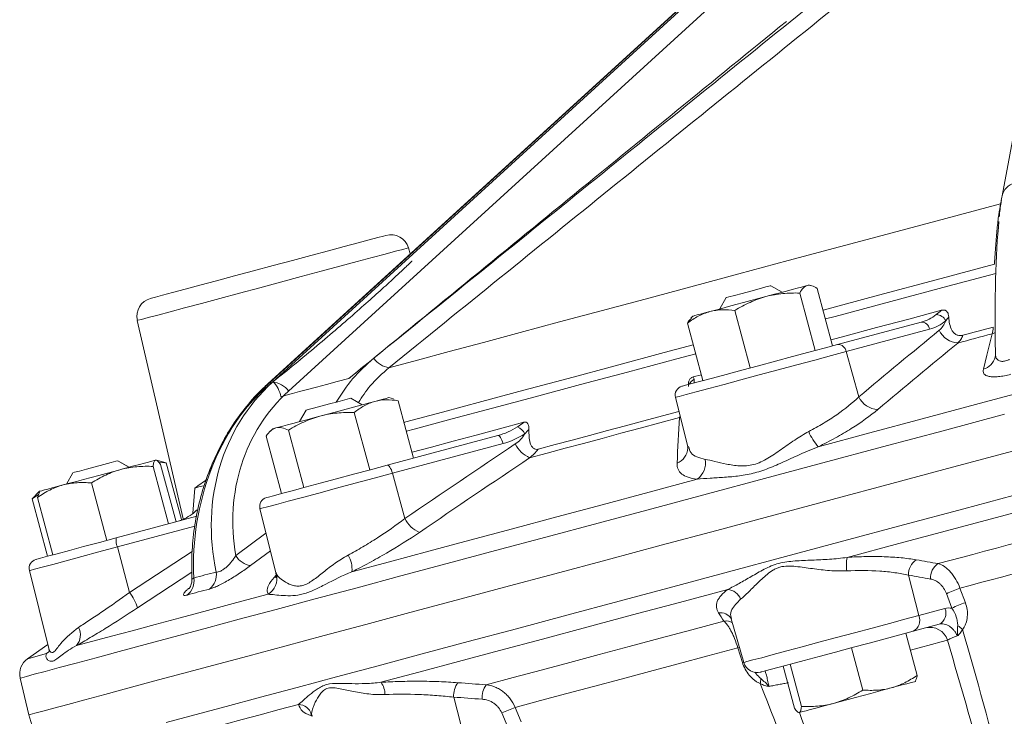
# Model space of a CAD drawing. Header units: millimetres. Extents: x -11 to 389, y -281 to 612.
# Tile 3 of 18: x 89 to 195, y 5 to 80. Entities that reach past the tile are written whole.
import ezdxf

# ---------------------------------------------------------------- set-up
doc = ezdxf.new("R2010")
doc.units = ezdxf.units.MM

msp = doc.modelspace()

# ---------------------------------------------------------------- linework, layer by layer
at = {"color": 7, "linetype": 'Continuous', "lineweight": 15}
for p, q in [((202.15, 100.55), (194.84, 61.17)), ((174.23, 94.39), (115.55, 40.87)), ((174.4, 94.49), (115.69, 40.95)), ((116.06, 41.05), (174.77, 94.59)), ((175.6, 92.81), (117.78, 40.09)), ((130.92, 54.89), (130.72, 55.54)), ((171.09, 50.76), (169.87, 51.46)), ((174.28, 51.46), (173.99, 51.53)), ((174.87, 51.17), (176.53, 44.97)), ((165.04, 50.17), (164.33, 48.95)), ((165.05, 50.17), (165.04, 50.17)), ((172.98, 50.66), (174.65, 44.46)), ((161.43, 48.17), (161.21, 47.95)), ((165.98, 48.79), (167.64, 42.59)), ((101.45, 47.7), (106.39, 26.3)), ((160.86, 47.41), (162.52, 41.21)), ((177.06, 45.11), (186.07, 47.52)), ((187, 46.76), (177.98, 44.34)), ((177.98, 44.34), (179.36, 39.46)), ((194.07, 43.75), (194.08, 43.79)), ((194.12, 44.3), (194.13, 44.09)), ((161.47, 41.62), (162.35, 41.85)), ((116.06, 41.05), (115.69, 40.95)), ((129.12, 39.25), (128.62, 39.38)), ((159.55, 39.4), (160.88, 34.09)), ((125.72, 38.6), (124.5, 39.31)), ((129.62, 39.04), (129.09, 39.14)), ((129.62, 39.04), (131.28, 32.84)), ((119.67, 38.01), (118.96, 36.79)), ((124.88, 37.77), (126.54, 31.57)), ((115.37, 35.23), (117.03, 29.03)), ((116.07, 36.01), (115.7, 35.65)), ((117.76, 35.87), (119.42, 29.67)), ((128.44, 32.08), (140.38, 35.28)), ((140.94, 34.41), (129, 31.21)), ((100.56, 31.86), (99.33, 32.57)), ((100.55, 31.86), (99.33, 32.56)), ((103.15, 31.95), (104.81, 25.75)), ((103.45, 32.63), (103.41, 32.62)), ((103.52, 32.61), (103.45, 32.63)), ((104.57, 32.34), (103.67, 32.58)), ((103.74, 32.37), (104.57, 32.33)), ((103.97, 32.17), (105.63, 25.97)), ((104.57, 32.33), (104.42, 32.34)), ((104.57, 32.33), (106.21, 26.23)), ((94.5, 31.27), (93.79, 30.04)), ((129, 31.21), (130.34, 26.32)), ((96.5, 30.17), (98.17, 23.97)), ((90.9, 29.27), (90.08, 28.45)), ((90.08, 28.45), (90.78, 28.91)), ((90.87, 29.18), (90.67, 28.61)), ((90.89, 29.27), (90.84, 29.21)), ((107.46, 26.89), (107.66, 29.62)), ((90.08, 28.45), (91.75, 22.25)), ((90.67, 28.61), (92.34, 22.41)), ((114.69, 27.38), (116.4, 20.51)), ((99.16, 24.24), (107.86, 26.57)), ((99.3, 23.26), (100.6, 18.35)), ((89.79, 20.71), (91.89, 12.3)), ((184.73, 20.22), (185.84, 15.86)), ((189.41, 16.65), (188.82, 18.22)), ((190.27, 18.8), (190.86, 17.24)), ((185.84, 15.86), (188.65, 16.61)), ((165.58, 15.52), (165.58, 15.51)), ((165.58, 15.51), (166.93, 10.79)), ((188.02, 14.92), (185.21, 14.16)), ((184.43, 13.95), (185.65, 9.4)), ((91.78, 12.73), (89.6, 11.2)), ((91.66, 11.75), (91.89, 11.95)), ((166.79, 10.79), (166.3, 12.38)), ((178.56, 12.38), (179.78, 7.82)), ((171.19, 10.41), (172.41, 5.85)), ((171.94, 10.61), (173.16, 6.05)), ((88.8, 9.11), (89.72, 5.14)), ((185.46, 8.74), (185.51, 8.8)), ((135.61, 7.05), (136.74, 2.7)), ((141.47, 3.8), (140.8, 5.35)), ((142.24, 5.93), (142.9, 4.39)), ((172.86, 5.39), (172.9, 5.38)), ((172.93, 5.39), (172.9, 5.38)), ((89.72, 5.14), (91.08, 0.69))]:
    msp.add_line(p, q, dxfattribs=at)
at = {"color": 8, "linetype": 'Continuous', "lineweight": 15}
for p, q in [((194.67, 60.3), (194.75, 60.68)), ((124.3, 41.45), (124.42, 41.51)), ((160, 37.22), (160.05, 37.41)), ((160.09, 37.26), (160, 37.22)), ((107.65, 25.49), (99.3, 23.26)), ((112.09, 22.32), (115.34, 24.75)), ((100.6, 18.35), (107.37, 22.78)), ((115.82, 22.85), (113.68, 21.26)), ((107.33, 20.53), (101.47, 16.68)), ((116.44, 20.52), (116.48, 20.31)), ((166.47, 12.41), (166.3, 12.38)), ((166.93, 10.82), (166.79, 10.79)), ((120.25, 5.2), (120.37, 5.01))]:
    msp.add_line(p, q, dxfattribs=at)
at = {"color": 7, "linetype": 'Continuous', "lineweight": 15, "flags": 128}
for points in [[(128.62, 42.6), (131.72, 43.43), (135.12, 44.35), (138.82, 45.34), (142.79, 46.4), (147.04, 47.54), (151.53, 48.74), (156.27, 50.01), (161.22, 51.34), (166.39, 52.72), (171.74, 54.16), (177.26, 55.64), (182.94, 57.16), (188.74, 58.71), (194.67, 60.3)], [(102.88, 50.08), (102.98, 50.11), (103.41, 50.22), (104.17, 50.43), (105.25, 50.71), (106.6, 51.08), (108.2, 51.51), (110.01, 51.99), (111.96, 52.51), (114.01, 53.06), (116.11, 53.62), (118.19, 54.18), (120.2, 54.72), (122.09, 55.23), (123.79, 55.68), (125.28, 56.08), (126.5, 56.41), (127.42, 56.66), (128.02, 56.82), (128.28, 56.89), (128.29, 56.89)], [(194.01, 53.79), (187.69, 52.1), (181.49, 50.43), (175.49, 48.83)], [(175.75, 47.87), (176.8, 48.15), (182.81, 49.76), (188.96, 51.41), (194.14, 52.79)], [(169.87, 51.46), (169.77, 51.44), (169.33, 51.32), (168.6, 51.13), (167.7, 50.88), (166.77, 50.63), (165.93, 50.41), (165.33, 50.25), (165.05, 50.17)], [(173.78, 51.48), (173.51, 51.41), (173.15, 51.31), (172.69, 51.19), (172.15, 51.04), (171.53, 50.87), (170.85, 50.69), (170.11, 50.49), (169.33, 50.29)], [(173.99, 51.53), (173.99, 51.53), (173.94, 51.52), (173.78, 51.48)], [(169.33, 50.29), (168.53, 50.07), (167.71, 49.85), (166.89, 49.63), (166.08, 49.42), (165.3, 49.21), (164.57, 49.01), (163.89, 48.83), (163.27, 48.66)], [(163.27, 48.66), (162.73, 48.52), (162.27, 48.39), (161.91, 48.3), (161.65, 48.23), (161.49, 48.18), (161.43, 48.17)], [(176.36, 45.61), (177.85, 46.01), (181.28, 46.93), (184.75, 47.86), (188.27, 48.8)], [(190.6, 46.11), (191.01, 46.21), (191.42, 46.32), (191.82, 46.43), (192.23, 46.54), (192.64, 46.65), (193.05, 46.76), (193.46, 46.87), (193.87, 46.98)], [(174.97, 34.07), (180.54, 35.57), (186.21, 37.08), (191.95, 38.62), (197.76, 40.18), (203.63, 41.75), (209.54, 43.34), (215.49, 44.93), (221.46, 46.53)], [(190.06, 45.27), (190.51, 45.4), (190.97, 45.52), (191.43, 45.64), (191.89, 45.77), (192.35, 45.89), (192.81, 46.01), (193.27, 46.14), (193.74, 46.26)], [(192.8, 42.46), (193.17, 43.97), (193.74, 46.26)], [(161.48, 45.07), (158.32, 44.23), (153.03, 42.81), (147.97, 41.45), (143.17, 40.17), (138.64, 38.95), (134.39, 37.81), (130.44, 36.75), (130.24, 36.7)], [(160.26, 40.61), (160.3, 40.62), (160.64, 40.71), (161.31, 40.89), (162.29, 41.15), (163.55, 41.49), (165.04, 41.89), (166.72, 42.34), (168.51, 42.82), (170.36, 43.31), (172.2, 43.81), (173.97, 44.28), (175.61, 44.72), (177.06, 45.11)], [(130.5, 35.74), (131.36, 35.97), (135.45, 37.07), (139.8, 38.24), (144.42, 39.47), (149.29, 40.78), (154.39, 42.14), (159.71, 43.57), (161.74, 44.11)], [(116.96, 39.48), (117.53, 39.63), (118.19, 39.81), (118.96, 40.02), (119.83, 40.25), (120.8, 40.51), (121.87, 40.79), (123.04, 41.11), (124.3, 41.45)], [(128.62, 39.38), (128.61, 39.38), (128.51, 39.35), (128.31, 39.29), (128, 39.21), (127.59, 39.1), (127.1, 38.97)], [(124.5, 39.31), (124.36, 39.27), (123.87, 39.14), (123.11, 38.94), (122.2, 38.69), (121.27, 38.44), (120.46, 38.23), (119.9, 38.08), (119.67, 38.02), (119.67, 38.01)], [(127.1, 38.97), (126.52, 38.82), (125.88, 38.64), (125.17, 38.45), (124.41, 38.25), (123.62, 38.04), (122.81, 37.82), (121.99, 37.6), (121.17, 37.38)], [(121.17, 37.38), (120.38, 37.17), (119.62, 36.96), (118.9, 36.77), (118.24, 36.6), (117.66, 36.44), (117.15, 36.3), (116.74, 36.19), (116.42, 36.11)], [(143.81, 32.88), (145.71, 33.39), (147.65, 33.91), (149.62, 34.44), (151.63, 34.98), (153.67, 35.53), (155.75, 36.08), (157.86, 36.65), (160, 37.22)], [(144.73, 33.81), (146.55, 34.3), (148.4, 34.8), (150.29, 35.3), (152.2, 35.82), (154.15, 36.34), (156.14, 36.87), (158.15, 37.41), (159.93, 37.89)], [(131.11, 33.48), (133.2, 34.04), (135.57, 34.68), (138.03, 35.34), (140.57, 36.02), (143.2, 36.72)], [(116.42, 36.11), (116.2, 36.05), (116.08, 36.02), (116.07, 36.01)], [(140.38, 35.28), (140.44, 35.28), (140.51, 35.24), (140.59, 35.17), (140.67, 35.06), (140.74, 34.93), (140.81, 34.77), (140.88, 34.6), (140.94, 34.41)], [(178.09, 22.13), (183.68, 23.63), (189.37, 25.15), (195.14, 26.7), (200.97, 28.26), (206.87, 29.84), (212.81, 31.43), (218.78, 33.04), (224.79, 34.64)], [(89.72, 5.14), (89.88, 5.19), (90.39, 5.32), (91.24, 5.55), (92.42, 5.87), (93.93, 6.27), (95.77, 6.76), (97.93, 7.34), (100.41, 8.01), (103.21, 8.76), (106.31, 9.59), (109.71, 10.5), (113.4, 11.49), (117.37, 12.55), (121.62, 13.69), (126.12, 14.9), (130.88, 16.17), (135.88, 17.51), (141.1, 18.91), (146.54, 20.37), (152.18, 21.88), (158, 23.44), (164.01, 25.05), (170.17, 26.7), (176.47, 28.39), (182.91, 30.11), (189.46, 31.87), (196.11, 33.65)], [(99.33, 32.56), (99.33, 32.56), (99.14, 32.51), (98.61, 32.37), (97.82, 32.16), (96.89, 31.91), (95.97, 31.66), (95.19, 31.45), (94.67, 31.32), (94.5, 31.27)], [(99.33, 32.57), (99.33, 32.56), (99.33, 32.56)], [(103.41, 32.62), (103.26, 32.58), (103.01, 32.52), (102.66, 32.42), (102.22, 32.3), (101.69, 32.16), (101.08, 32), (100.41, 31.82), (99.68, 31.62)], [(115.4, 28.59), (115.4, 28.59), (115.6, 28.64), (116.15, 28.79), (117.01, 29.02), (118.17, 29.33), (119.58, 29.71), (121.19, 30.14), (122.94, 30.61), (124.78, 31.1), (126.63, 31.6), (128.44, 32.08)], [(128.44, 32.08), (128.5, 32.08), (128.57, 32.04), (128.65, 31.97), (128.73, 31.86), (128.8, 31.73), (128.88, 31.57), (128.94, 31.4), (129, 31.21)], [(99.68, 31.62), (98.9, 31.41), (98.1, 31.2), (97.28, 30.98), (96.46, 30.76), (95.65, 30.54), (94.87, 30.33), (94.13, 30.14), (93.44, 29.95)], [(93.44, 29.95), (92.81, 29.78), (92.26, 29.63), (91.79, 29.51), (91.41, 29.41), (91.14, 29.33), (90.96, 29.29), (90.89, 29.27), (90.89, 29.27)], [(107.66, 29.62), (108.1, 29.74), (108.57, 29.87)], [(124.62, 20.58), (128.68, 21.67), (132.94, 22.81), (137.37, 24), (141.97, 25.23), (146.74, 26.51), (151.65, 27.82), (156.71, 29.18), (161.9, 30.57)], [(90.51, 21.92), (90.59, 21.94), (91, 22.05), (91.75, 22.25), (92.79, 22.53), (94.11, 22.88), (95.65, 23.3), (97.35, 23.75), (99.16, 24.24)], [(187.93, 21.46), (189.17, 21.79), (190.43, 22.13), (191.68, 22.46), (192.94, 22.8), (194.21, 23.14), (195.47, 23.48), (196.75, 23.82), (198.02, 24.16)], [(190.27, 18.8), (191.39, 19.1), (192.51, 19.41), (193.64, 19.71), (194.77, 20.01), (195.9, 20.31), (197.03, 20.62), (198.17, 20.92), (199.32, 21.23)], [(94.88, 12.61), (96.64, 13.08), (98.65, 13.62), (100.89, 14.22), (103.37, 14.89), (106.09, 15.61), (109.03, 16.4), (112.19, 17.25), (115.57, 18.16)], [(127.76, 8.65), (131.85, 9.74), (136.12, 10.89), (140.57, 12.08), (145.19, 13.32), (149.98, 14.6), (154.91, 15.92), (160, 17.28), (165.21, 18.68)], [(139.13, 8.38), (142.04, 9.16), (145.05, 9.97), (148.14, 10.8), (151.31, 11.65), (154.57, 12.52), (157.9, 13.41), (161.31, 14.32), (164.78, 15.26)], [(185.21, 14.16), (183.8, 13.79), (182.19, 13.36), (180.46, 12.89), (178.65, 12.41), (176.84, 11.92), (175.08, 11.45), (173.45, 11.01), (171.99, 10.62), (170.75, 10.29), (169.79, 10.03), (169.13, 9.86), (168.8, 9.77), (168.76, 9.76)], [(142.24, 5.93), (144.98, 6.67), (147.81, 7.43), (150.71, 8.21), (153.69, 9), (156.74, 9.82), (159.86, 10.66), (163.05, 11.51), (166.3, 12.38)], [(185.46, 8.74), (185.45, 8.74), (185.38, 8.72), (185.2, 8.67), (184.91, 8.6), (184.53, 8.49), (184.05, 8.37), (183.5, 8.22), (182.86, 8.05)], [(182.86, 8.05), (182.17, 7.86), (181.42, 7.66), (180.64, 7.45), (179.83, 7.24), (179.01, 7.02), (178.19, 6.8), (177.39, 6.58), (176.62, 6.38)], [(104.34, 2.37), (105.85, 2.78), (107.45, 3.2), (109.14, 3.66), (110.92, 4.13), (112.78, 4.63), (114.72, 5.15), (116.75, 5.7), (118.85, 6.26)], [(176.62, 6.38), (175.89, 6.18), (175.22, 6), (174.62, 5.84), (174.09, 5.7), (173.66, 5.58), (173.31, 5.49), (173.07, 5.43), (172.93, 5.39)]]:
    msp.add_lwpolyline(points, dxfattribs=at)
at = {"color": 8, "linetype": 'Continuous', "lineweight": 15, "flags": 128}
for points in [[(130.72, 55.54), (130.59, 55.51), (130.12, 55.38), (129.32, 55.17), (128.21, 54.87), (126.82, 54.5), (125.18, 54.06), (123.32, 53.56), (121.29, 53.02), (119.15, 52.44), (116.92, 51.84), (114.68, 51.24), (112.48, 50.65), (110.36, 50.08), (108.37, 49.55), (106.56, 49.07), (104.98, 48.64), (103.65, 48.29), (102.62, 48.01), (101.9, 47.82), (101.52, 47.72), (101.45, 47.7)], [(193.74, 46.26), (194.03, 46.37), (194.08, 46.4)], [(177.98, 44.34), (176.4, 43.92), (174.6, 43.43), (172.66, 42.91), (170.63, 42.37), (168.6, 41.83), (166.63, 41.3), (164.8, 40.81), (163.16, 40.37), (161.78, 40), (160.7, 39.71), (159.96, 39.51), (159.59, 39.41), (159.55, 39.4)], [(115.69, 40.95), (115.57, 40.89), (115.55, 40.87)], [(88.8, 9.11), (88.97, 9.15), (89.48, 9.29), (90.32, 9.52), (91.5, 9.83), (93.01, 10.24), (94.85, 10.73), (97.01, 11.31), (99.49, 11.97), (102.28, 12.72), (105.38, 13.55), (108.77, 14.46), (112.46, 15.45), (116.43, 16.51), (120.67, 17.65), (125.17, 18.86), (129.92, 20.13), (134.91, 21.47), (140.13, 22.86), (145.57, 24.32), (151.2, 25.83), (157.02, 27.39), (163.02, 29), (169.17, 30.65), (175.47, 32.33), (181.9, 34.06), (188.45, 35.81), (195.09, 37.59)], [(129, 31.21), (127.02, 30.68), (124.98, 30.14), (122.96, 29.6), (121.04, 29.08), (119.27, 28.61), (117.73, 28.19), (116.46, 27.85), (115.51, 27.6), (114.91, 27.44), (114.69, 27.38), (114.69, 27.38)], [(104.55, 4.3), (107.65, 5.13), (111.05, 6.04), (114.74, 7.03), (118.7, 8.09), (122.94, 9.23), (127.44, 10.43), (132.19, 11.71), (137.18, 13.04), (142.4, 14.44), (147.83, 15.9), (153.47, 17.41), (159.29, 18.97), (165.28, 20.57), (171.44, 22.22), (177.74, 23.91), (184.17, 25.63), (190.71, 27.39), (197.35, 29.17)], [(99.3, 23.26), (97.31, 22.72), (95.44, 22.22), (93.75, 21.77), (92.31, 21.38), (91.16, 21.07), (90.34, 20.86), (89.89, 20.73), (89.79, 20.71)], [(166.93, 10.79), (166.97, 10.8), (167.28, 10.89), (167.92, 11.06), (168.87, 11.31), (170.1, 11.64), (171.57, 12.04), (173.24, 12.48), (175.05, 12.97), (176.96, 13.48), (178.9, 14), (180.81, 14.51), (182.65, 15), (184.34, 15.46), (185.84, 15.86)], [(188.92, 13.2), (188.25, 13.02), (187.22, 12.74), (185.86, 12.38), (184.92, 12.12)], [(89.6, 11.2), (89.73, 11.23), (90.12, 11.34), (90.76, 11.51), (91.66, 11.75)]]:
    msp.add_lwpolyline(points, dxfattribs=at)
at = {"color": 8, "linetype": 'Continuous', "lineweight": 15}
for centre, radius, start, end in [((196.53, 60.82), 1.73, 102.7017, 168.2519), ((192.33, 44.19), 1.8, 284.9881, 345.5465), ((161.93, 40.45), 0.958, 112.9659, 157.3978), ((159.02, 34.03), 1.88, 292.0682, 356.6707), ((164.4, 14.75), 1.41, 33.1749, 97.9615), ((164.97, 13.81), 1.46, 59.3373, 97.2856)]:
    msp.add_arc(centre, radius, start, end, dxfattribs=at)
at = {"color": 7, "linetype": 'Continuous', "lineweight": 15}
for centre, radius, start, end in [((128.81, 54.96), 2, 17, 105), ((103.4, 48.15), 2, 105, 193), ((187.65, 47.14), 1.21, 25.7977, 86.6852), ((186.12, 46.64), 0.885, 7.4703, 93.3123), ((190.21, 47.69), 2.42, 205.6568, 266.4005), ((177.11, 44.23), 0.885, 7.4695, 93.313), ((128.9, 44.87), 2.28, 212.8941, 262.9564), ((115.89, 38.72), 2.34, 35.9053, 85.9407), ((113.45, 38.69), 3.6, 12.722, 42.1534), ((160.52, 39.64), 1, 105, 194), ((181.53, 40.51), 2.42, 205.885, 267.2617), ((141.83, 34.74), 1.63, 26.9637, 65.4598), ((179.7, 38.17), 6.26, 203.1733, 220.9085), ((145.19, 35.86), 3.28, 206.8224, 245.1416), ((160.62, 32.35), 2.19, 305.699, 9.7078), ((115.66, 27.62), 1, 105, 194), ((133.22, 27.79), 3.24, 207.0015, 246.0204), ((101.22, 24.02), 2.07, 173.9366, 201.6254), ((121.67, 20.86), 2.96, 354.4905, 30.8743), ((90.76, 20.95), 1, 105, 194), ((114, 23.45), 2.22, 210.6234, 261.6561), ((182.69, 21.24), 4.68, 169.0448, 186.8158), ((186.54, 20.35), 1.81, 122.7086, 184.1092), ((188.91, 19.94), 1.81, 122.8781, 184.1508), ((108.02, 20.26), 1.97, 308.5472, 8.484), ((114.53, 19.87), 2, 301.3208, 12.7977), ((105.61, 19.59), 1.96, 308.6599, 8.9528), ((96.32, 15.08), 5.39, 17.1879, 37.3751), ((165.05, 17.05), 1.64, 20.3023, 84.3142), ((193.53, 8.74), 10.58, 107.9645, 116.4272), ((194.12, 7.18), 10.58, 107.9712, 116.4301), ((187.43, 16.1), 1.33, 296.6824, 22.5276), ((184.61, 15.35), 1.33, 296.6834, 22.527), ((93.56, 13.74), 1.74, 319.5966, 28.846), ((187.04, 12.61), 1.97, 17.2466, 104.3259), ((187.93, 11.45), 3.92, 47.9251, 57.4942), ((90.75, 9.56), 2, 125, 193), ((168.38, 11.21), 1.5, 196, 285), ((125.96, 7.36), 2.22, 359.1073, 35.4731), ((138.03, 7.18), 2.43, 143.9448, 182.994), ((166.49, 8.94), 2.27, 349.1077, 2.9477), ((141.1, 6.96), 2.43, 144.1169, 183.0251), ((118.82, 4.76), 1.5, 17.2045, 88.6914), ((148.67, -11.83), 18.89, 109.9111, 114.6058)]:
    msp.add_arc(centre, radius, start, end, dxfattribs=at)
for centre, major_axis, ratio, start_param, end_param in [((196.81, 40.62), (-0.95, 22.51), 0.114293, 0.655834, 1.401777), ((127.85, 21.69), (1.12, 24.31), 0.835249, 0.696062, 1.682999), ((132.81, 23.02), (17.44, -17.37), 0.896222, 3.098608, 4.085544), ((133.33, 23.61), (16.63, -15.41), 0.89173, 3.06659, 4.006511)]:
    msp.add_ellipse(centre, major_axis=major_axis, ratio=ratio, start_param=start_param, end_param=end_param, dxfattribs=at)
for points, knots in [([(126.98, 43.63), (134.97, 50.09), (142.96, 56.55), (158.94, 69.46), (166.93, 75.92), (174.94, 82.36)], [0, 0, 0, 0, 0.5, 0.5, 1, 1, 1, 1]), ([(176.55, 81.32), (168.56, 74.89), (160.57, 68.43), (144.59, 55.52), (136.6, 49.06), (128.62, 42.6)], [0, 0, 0, 0, 0.5, 0.5, 1, 1, 1, 1]), ([(124.3, 41.45), (132.17, 47.87), (140.03, 54.3), (155.77, 67.15), (163.65, 73.57), (171.53, 79.98)], [0, 0, 0, 0, 0.5, 0.5, 1, 1, 1, 1]), ([(194.84, 61.17), (194.79, 60.94), (194.67, 60.25), (194.57, 59.42), (194.51, 58.88)], [0, 0, 0, 0, 0.344555, 1, 1, 1, 1]), ([(194.01, 53.79), (194.04, 54.5), (194.09, 55.18), (194.18, 56.44), (194.23, 57.03), (194.34, 58.13), (194.4, 58.63), (194.53, 59.55), (194.6, 59.95), (194.67, 60.3)], [0, 0, 0, 0, 0.25, 0.25, 0.5, 0.5, 0.75, 0.75, 1, 1, 1, 1]), ([(172.98, 50.66), (173.09, 50.88), (173.21, 51.06), (173.47, 51.34), (173.62, 51.43), (173.78, 51.48)], [0, 0, 0, 0, 0.5, 0.5, 1, 1, 1, 1]), ([(173.78, 51.48), (173.93, 51.52), (174.11, 51.51), (174.48, 51.4), (174.67, 51.3), (174.87, 51.17)], [0, 0, 0, 0, 0.5, 0.5, 1, 1, 1, 1]), ([(165.98, 48.79), (166.51, 49.11), (167.05, 49.41), (168.16, 49.91), (168.74, 50.13), (169.33, 50.29)], [0, 0, 0, 0, 0.5, 0.5, 1, 1, 1, 1]), ([(169.33, 50.29), (169.63, 50.37), (169.93, 50.43), (170.54, 50.54), (170.84, 50.58), (171.75, 50.67), (172.37, 50.68), (172.98, 50.66)], [0, 0, 0, 0, 0.25, 0.25, 0.5, 0.5, 1, 1, 1, 1]), ([(160.86, 47.41), (161.23, 47.7), (161.62, 47.95), (162.42, 48.38), (162.83, 48.54), (163.27, 48.66)], [0, 0, 0, 0, 0.5, 0.5, 1, 1, 1, 1]), ([(161.27, 47.9), (161.17, 47.84), (161.02, 47.73), (160.9, 47.5), (160.86, 47.41)], [0, 0, 0, 0, 0.605238, 1, 1, 1, 1]), ([(163.27, 48.66), (163.49, 48.72), (163.71, 48.76), (164.15, 48.83), (164.38, 48.85), (165.06, 48.87), (165.52, 48.85), (165.98, 48.79)], [0, 0, 0, 0, 0.25, 0.25, 0.5, 0.5, 1, 1, 1, 1]), ([(186.07, 47.52), (186.37, 47.6), (186.66, 47.71), (187.21, 47.99), (187.47, 48.15), (187.72, 48.34)], [0, 0, 0, 0, 0.5, 0.5, 1, 1, 1, 1]), ([(189.07, 48.08), (189.06, 48.19), (189.05, 48.3), (188.98, 48.5), (188.92, 48.6), (188.78, 48.75), (188.69, 48.8), (188.48, 48.84), (188.37, 48.83), (188.27, 48.8)], [0, 0, 0, 0, 0.25, 0.25, 0.5, 0.5, 0.75, 0.75, 1, 1, 1, 1]), ([(189.07, 48.08), (189.09, 47.83), (189.11, 47.59), (189.21, 47.1), (189.28, 46.86), (189.46, 46.55), (189.53, 46.45), (189.69, 46.28), (189.79, 46.21), (190, 46.11), (190.12, 46.08), (190.36, 46.06), (190.48, 46.07), (190.6, 46.11)], [0, 0, 0, 0, 0.25, 0.25, 0.5, 0.5, 0.625, 0.625, 0.75, 0.75, 0.875, 0.875, 1, 1, 1, 1]), ([(188.03, 46.64), (188.18, 46.77), (188.32, 46.92), (188.56, 47.26), (188.66, 47.45), (188.74, 47.66)], [0, 0, 0, 0, 0.5, 0.5, 1, 1, 1, 1]), ([(190.6, 46.11), (190.53, 45.94), (190.45, 45.79), (190.26, 45.51), (190.16, 45.39), (190.06, 45.27)], [0, 0, 0, 0, 0.5, 0.5, 1, 1, 1, 1]), ([(194.1, 44.08), (194.1, 44.07), (194.13, 43.93), (194.1, 43.85), (194.07, 43.79)], [0, 0, 0, 0, 0.14989, 1, 1, 1, 1]), ([(161.47, 41.62), (161.38, 41.59), (161.29, 41.55), (161.13, 41.41), (161.07, 41.32), (160.98, 41.11), (160.96, 41), (160.95, 40.77), (160.96, 40.66), (160.98, 40.56)], [0, 0, 0, 0, 0.25, 0.25, 0.5, 0.5, 0.75, 0.75, 1, 1, 1, 1]), ([(195.77, 41.9), (195.53, 41.83), (195.31, 41.78), (194.86, 41.69), (194.64, 41.66), (194.24, 41.62), (194.05, 41.61), (193.71, 41.62), (193.56, 41.64), (193.29, 41.69), (193.18, 41.73), (192.99, 41.83), (192.92, 41.89), (192.82, 42.03), (192.79, 42.11), (192.77, 42.27), (192.77, 42.36), (192.8, 42.46)], [0, 0, 0, 0, 0.125, 0.125, 0.25, 0.25, 0.375, 0.375, 0.5, 0.5, 0.625, 0.625, 0.75, 0.75, 0.875, 0.875, 1, 1, 1, 1]), ([(115.55, 40.87), (115.21, 40.56), (114.26, 39.66), (112.83, 37.99), (111.34, 35.84), (110.05, 33.49), (109, 30.99), (108.18, 28.37), (107.62, 25.66), (107.33, 22.94), (107.3, 20.95), (107.35, 19.88), (107.35, 19.69)], [0, 0, 0, 0, 0.06192, 0.175462, 0.28928, 0.403504, 0.518186, 0.633376, 0.749111, 0.865417, 0.976338, 1, 1, 1, 1]), ([(109.13, 30.81), (109.43, 31.75), (109.79, 32.67), (110.65, 34.48), (111.15, 35.37), (112.01, 36.69), (112.32, 37.12), (112.98, 37.98), (113.33, 38.4), (114.42, 39.62), (115.22, 40.38), (116.12, 41.1)], [0, 0, 0, 0, 0.25, 0.25, 0.5, 0.5, 0.625, 0.625, 0.75, 0.75, 1, 1, 1, 1]), ([(161.56, 41.33), (161.58, 41.21), (161.59, 41.12), (161.59, 41), (161.58, 40.96), (161.57, 40.96)], [0, 0, 0, 0, 0.5, 0.5, 1, 1, 1, 1]), ([(173.95, 35.71), (174.49, 35.99), (175.01, 36.29), (175.77, 36.75), (176.02, 36.9), (176.5, 37.21), (176.74, 37.37), (177.88, 38.17), (178.68, 38.81), (179.36, 39.46)], [0, 0, 0, 0, 0.25, 0.25, 0.375, 0.375, 0.5, 0.5, 1, 1, 1, 1]), ([(124.88, 37.77), (125.22, 38.05), (125.58, 38.3), (126.32, 38.7), (126.7, 38.86), (127.1, 38.97)], [0, 0, 0, 0, 0.5, 0.5, 1, 1, 1, 1]), ([(127.1, 38.97), (127.5, 39.08), (127.92, 39.13), (128.76, 39.15), (129.19, 39.11), (129.62, 39.04)], [0, 0, 0, 0, 0.5, 0.5, 1, 1, 1, 1]), ([(117.76, 35.87), (118.3, 36.19), (118.85, 36.49), (119.98, 37), (120.57, 37.22), (121.17, 37.38)], [0, 0, 0, 0, 0.5, 0.5, 1, 1, 1, 1]), ([(121.17, 37.38), (121.47, 37.46), (121.78, 37.53), (122.4, 37.64), (122.7, 37.68), (123.63, 37.77), (124.26, 37.79), (124.88, 37.77)], [0, 0, 0, 0, 0.25, 0.25, 0.5, 0.5, 1, 1, 1, 1]), ([(181.42, 38.1), (180.59, 37.41), (179.64, 36.73), (178.27, 35.87), (177.99, 35.7), (177.42, 35.36), (177.12, 35.2), (176.23, 34.7), (175.61, 34.38), (174.97, 34.07)], [0, 0, 0, 0, 0.5, 0.5, 0.625, 0.625, 0.75, 0.75, 1, 1, 1, 1]), ([(116.42, 36.11), (116.52, 36.13), (116.62, 36.15), (116.84, 36.15), (116.95, 36.14), (117.29, 36.07), (117.52, 35.99), (117.76, 35.87)], [0, 0, 0, 0, 0.25, 0.25, 0.5, 0.5, 1, 1, 1, 1]), ([(140.38, 35.28), (140.75, 35.38), (141.12, 35.51), (141.83, 35.83), (142.18, 36.01), (142.51, 36.23)], [0, 0, 0, 0, 0.5, 0.5, 1, 1, 1, 1]), ([(143.74, 35.94), (143.74, 36.05), (143.74, 36.16), (143.7, 36.37), (143.67, 36.47), (143.57, 36.63), (143.51, 36.69), (143.36, 36.75), (143.28, 36.74), (143.2, 36.72)], [0, 0, 0, 0, 0.25, 0.25, 0.5, 0.5, 0.75, 0.75, 1, 1, 1, 1]), ([(115.37, 35.23), (115.52, 35.45), (115.68, 35.64), (116.03, 35.95), (116.21, 36.05), (116.42, 36.11)], [0, 0, 0, 0, 0.5, 0.5, 1, 1, 1, 1]), ([(142.26, 34.38), (142.47, 34.52), (142.67, 34.68), (143.01, 35.05), (143.16, 35.26), (143.28, 35.48)], [0, 0, 0, 0, 0.5, 0.5, 1, 1, 1, 1]), ([(143.74, 35.94), (143.73, 35.68), (143.74, 35.43), (143.77, 34.93), (143.81, 34.68), (143.91, 34.34), (143.96, 34.24), (144.07, 34.06), (144.14, 33.98), (144.29, 33.86), (144.37, 33.82), (144.55, 33.78), (144.64, 33.79), (144.73, 33.81)], [0, 0, 0, 0, 0.25, 0.25, 0.5, 0.5, 0.625, 0.625, 0.75, 0.75, 0.875, 0.875, 1, 1, 1, 1]), ([(162.78, 32.71), (163.09, 32.66), (163.44, 32.58), (164.21, 32.4), (164.63, 32.3), (165.51, 32.12), (165.98, 32.04), (166.72, 32), (166.98, 32), (167.49, 32.04), (167.75, 32.09), (168.26, 32.22), (168.52, 32.32), (169.03, 32.55), (169.28, 32.68), (170.01, 33.12), (170.49, 33.45), (171.45, 34.13), (171.94, 34.47), (172.92, 35.12), (173.42, 35.43), (173.95, 35.71)], [0, 0, 0, 0, 0.125, 0.125, 0.25, 0.25, 0.375, 0.375, 0.4375, 0.4375, 0.5, 0.5, 0.5625, 0.5625, 0.625, 0.625, 0.75, 0.75, 0.875, 0.875, 1, 1, 1, 1]), ([(160.87, 34.08), (160.88, 34), (160.9, 33.91), (160.9, 33.92), (160.9, 33.92)], [0, 0, 0, 0, 0.943016, 1, 1, 1, 1]), ([(174.97, 34.07), (173.77, 33.61), (172.63, 33.07), (170.94, 32.31), (170.38, 32.06), (169.26, 31.61), (168.7, 31.41), (167.58, 31.11), (167.02, 31.01), (165.92, 30.86), (165.38, 30.82), (164.32, 30.74), (163.81, 30.72), (162.82, 30.65), (162.35, 30.62), (161.9, 30.57)], [0, 0, 0, 0, 0.25, 0.25, 0.375, 0.375, 0.5, 0.5, 0.625, 0.625, 0.75, 0.75, 0.875, 0.875, 1, 1, 1, 1]), ([(144.73, 33.81), (144.6, 33.64), (144.46, 33.47), (144.15, 33.16), (143.98, 33.01), (143.81, 32.88)], [0, 0, 0, 0, 0.5, 0.5, 1, 1, 1, 1]), ([(99.68, 31.62), (100.24, 31.77), (100.82, 31.87), (101.99, 31.97), (102.57, 31.98), (103.15, 31.95)], [0, 0, 0, 0, 0.5, 0.5, 1, 1, 1, 1]), ([(103.15, 31.95), (103.17, 32.14), (103.2, 32.3), (103.29, 32.53), (103.34, 32.6), (103.41, 32.62)], [0, 0, 0, 0, 0.5, 0.5, 1, 1, 1, 1]), ([(103.41, 32.62), (103.44, 32.63), (103.48, 32.63), (103.56, 32.59), (103.61, 32.57), (103.75, 32.45), (103.86, 32.32), (103.97, 32.17)], [0, 0, 0, 0, 0.25, 0.25, 0.5, 0.5, 1, 1, 1, 1]), ([(161.9, 30.57), (161.52, 30.61), (161.2, 30.68), (160.65, 30.87), (160.42, 30.99), (160.15, 31.2), (160.07, 31.28), (159.93, 31.46), (159.88, 31.55), (159.75, 31.84), (159.72, 32.05), (159.73, 32.29)], [0, 0, 0, 0, 0.25, 0.25, 0.5, 0.5, 0.625, 0.625, 0.75, 0.75, 1, 1, 1, 1]), ([(96.5, 30.17), (97, 30.49), (97.51, 30.78), (98.57, 31.27), (99.11, 31.47), (99.68, 31.62)], [0, 0, 0, 0, 0.5, 0.5, 1, 1, 1, 1]), ([(90.67, 28.61), (91.1, 28.91), (91.55, 29.18), (92.47, 29.63), (92.94, 29.82), (93.44, 29.95)], [0, 0, 0, 0, 0.5, 0.5, 1, 1, 1, 1]), ([(93.44, 29.95), (93.69, 30.02), (93.94, 30.07), (94.44, 30.15), (94.7, 30.18), (95.46, 30.23), (95.98, 30.21), (96.5, 30.17)], [0, 0, 0, 0, 0.25, 0.25, 0.5, 0.5, 1, 1, 1, 1]), ([(107.37, 26.81), (107.1, 26.61), (106.82, 26.45), (106.23, 26.16), (105.93, 26.05), (105.61, 25.97)], [0, 0, 0, 0, 0.5, 0.5, 1, 1, 1, 1]), ([(124.21, 22.38), (124.74, 22.66), (125.26, 22.96), (126.05, 23.42), (126.32, 23.58), (126.84, 23.91), (127.11, 24.07), (128.41, 24.91), (129.4, 25.6), (130.34, 26.32)], [0, 0, 0, 0, 0.25, 0.25, 0.375, 0.375, 0.5, 0.5, 1, 1, 1, 1]), ([(131.91, 24.83), (130.78, 24.06), (129.59, 23.32), (128.04, 22.41), (127.73, 22.23), (127.1, 21.88), (126.79, 21.71), (125.86, 21.21), (125.24, 20.89), (124.62, 20.58)], [0, 0, 0, 0, 0.5, 0.5, 0.625, 0.625, 0.75, 0.75, 1, 1, 1, 1]), ([(116.48, 20.31), (116.55, 20.19), (116.68, 20.05), (117.01, 19.75), (117.22, 19.59), (117.71, 19.31), (117.98, 19.18), (118.45, 19.07), (118.62, 19.04), (118.96, 19.04), (119.13, 19.06), (119.49, 19.15), (119.67, 19.23), (120.04, 19.42), (120.22, 19.54), (120.77, 19.93), (121.15, 20.23), (121.94, 20.86), (122.36, 21.19), (123.24, 21.81), (123.7, 22.11), (124.21, 22.38)], [0, 0, 0, 0, 0.125, 0.125, 0.25, 0.25, 0.375, 0.375, 0.4375, 0.4375, 0.5, 0.5, 0.5625, 0.5625, 0.625, 0.625, 0.75, 0.75, 0.875, 0.875, 1, 1, 1, 1]), ([(109.97, 20.55), (110.09, 20.53), (110.26, 20.57), (110.55, 20.71), (110.65, 20.77), (110.86, 20.92), (110.97, 21), (111.17, 21.18), (111.27, 21.28), (111.45, 21.48), (111.55, 21.58), (111.8, 21.9), (111.95, 22.11), (112.09, 22.32)], [0, 0, 0, 0, 0.25, 0.25, 0.375, 0.375, 0.5, 0.5, 0.625, 0.625, 0.75, 0.75, 1, 1, 1, 1]), ([(165.21, 18.68), (165.6, 18.87), (166.01, 19.08), (166.85, 19.56), (167.29, 19.81), (168.19, 20.33), (168.66, 20.6), (169.39, 20.98), (169.64, 21.1), (170.17, 21.32), (170.44, 21.41), (171.27, 21.64), (171.87, 21.7), (173.07, 21.79), (173.68, 21.81), (174.92, 21.86), (175.55, 21.89), (176.82, 21.98), (177.45, 22.04), (178.09, 22.13)], [0, 0, 0, 0, 0.125, 0.125, 0.25, 0.25, 0.375, 0.375, 0.4375, 0.4375, 0.5, 0.5, 0.625, 0.625, 0.75, 0.75, 0.875, 0.875, 1, 1, 1, 1]), ([(178.09, 22.13), (178.79, 22.18), (179.47, 22.21), (180.8, 22.24), (181.45, 22.23), (182.4, 22.2), (182.72, 22.18), (183.32, 22.14), (183.62, 22.12), (184.49, 22.04), (185.04, 21.96), (185.56, 21.87)], [0, 0, 0, 0, 0.25, 0.25, 0.5, 0.5, 0.625, 0.625, 0.75, 0.75, 1, 1, 1, 1]), ([(187.93, 21.46), (188.16, 21.39), (188.38, 21.29), (188.72, 21.06), (188.83, 20.97), (189.05, 20.78), (189.16, 20.67), (189.36, 20.44), (189.46, 20.32), (189.65, 20.05), (189.74, 19.91), (190, 19.47), (190.15, 19.15), (190.27, 18.8)], [0, 0, 0, 0, 0.25, 0.25, 0.375, 0.375, 0.5, 0.5, 0.625, 0.625, 0.75, 0.75, 1, 1, 1, 1]), ([(113.68, 21.26), (113.31, 20.98), (112.92, 20.7), (112.08, 20.15), (111.66, 19.89), (111.04, 19.53), (110.83, 19.41), (110.45, 19.21), (110.26, 19.12), (109.92, 18.96), (109.76, 18.89), (109.48, 18.78), (109.35, 18.74), (109.25, 18.71)], [0, 0, 0, 0, 0.25, 0.25, 0.5, 0.5, 0.625, 0.625, 0.75, 0.75, 0.875, 0.875, 1, 1, 1, 1]), ([(124.62, 20.58), (123.59, 20.16), (122.67, 19.69), (121.38, 19.03), (120.96, 18.82), (120.15, 18.45), (119.76, 18.3), (118.98, 18.09), (118.6, 18.03), (117.88, 17.99), (117.53, 18), (116.89, 18.03), (116.58, 18.06), (116.03, 18.12), (115.78, 18.14), (115.57, 18.16)], [0, 0, 0, 0, 0.25, 0.25, 0.375, 0.375, 0.5, 0.5, 0.625, 0.625, 0.75, 0.75, 0.875, 0.875, 1, 1, 1, 1]), ([(116.4, 20.5), (116.42, 20.35), (116.47, 20.04), (116.4, 19.9), (116.42, 19.93), (116.42, 19.93)], [0, 0, 0, 0, 0.463697, 0.926026, 1, 1, 1, 1]), ([(178.03, 20.68), (177.42, 20.66), (176.81, 20.67), (175.58, 20.76), (174.96, 20.84), (173.75, 21), (173.15, 21.09), (172.27, 21.18), (171.97, 21.2), (171.39, 21.19), (171.11, 21.16), (170.7, 21.05), (170.57, 21), (170.32, 20.89), (170.2, 20.82), (169.86, 20.62), (169.65, 20.46), (169.05, 19.97), (168.69, 19.63), (168.19, 19.13), (168.02, 18.97), (167.71, 18.65), (167.55, 18.5), (167.12, 18.08), (166.84, 17.82), (166.59, 17.62)], [0, 0, 0, 0, 0.125, 0.125, 0.25, 0.25, 0.375, 0.375, 0.4375, 0.4375, 0.5, 0.5, 0.53125, 0.53125, 0.5625, 0.5625, 0.625, 0.625, 0.75, 0.75, 0.8125, 0.8125, 0.875, 0.875, 1, 1, 1, 1]), ([(184.73, 20.22), (184.26, 20.32), (183.77, 20.41), (182.99, 20.52), (182.73, 20.55), (182.18, 20.61), (181.9, 20.63), (180.48, 20.73), (179.29, 20.74), (178.03, 20.68)], [0, 0, 0, 0, 0.25, 0.25, 0.375, 0.375, 0.5, 0.5, 1, 1, 1, 1]), ([(107.32, 19.86), (107.33, 19.76), (107.36, 19.51), (107.26, 19.15), (107.13, 18.89), (107.06, 18.78), (107.06, 18.78), (107.05, 18.78)], [0, 0, 0, 0, 0.180044, 0.468836, 0.69859, 0.871898, 1, 1, 1, 1]), ([(188.82, 18.22), (188.74, 18.43), (188.64, 18.64), (188.45, 18.91), (188.38, 19), (188.24, 19.16), (188.17, 19.23), (187.94, 19.44), (187.78, 19.55), (187.45, 19.72), (187.28, 19.77), (187.1, 19.8)], [0, 0, 0, 0, 0.25, 0.25, 0.375, 0.375, 0.5, 0.5, 0.75, 0.75, 1, 1, 1, 1]), ([(95.08, 14.58), (95.48, 14.82), (95.9, 15.09), (96.55, 15.52), (96.77, 15.67), (97.23, 15.97), (97.46, 16.13), (98.64, 16.93), (99.61, 17.62), (100.6, 18.35)], [0, 0, 0, 0, 0.25, 0.25, 0.375, 0.375, 0.5, 0.5, 1, 1, 1, 1]), ([(164.21, 16.15), (163.95, 16.54), (163.9, 16.95), (164.11, 17.49), (164.17, 17.6), (164.31, 17.81), (164.39, 17.92), (164.67, 18.25), (164.91, 18.46), (165.21, 18.68)], [0, 0, 0, 0, 0.5, 0.5, 0.625, 0.625, 0.75, 0.75, 1, 1, 1, 1]), ([(190.86, 17.24), (190.95, 17), (191.02, 16.75), (191.09, 16.24), (191.09, 15.98), (191.05, 15.48), (190.99, 15.23), (190.87, 14.88), (190.82, 14.77), (190.7, 14.56), (190.63, 14.45), (190.55, 14.36)], [0, 0, 0, 0, 0.25, 0.25, 0.5, 0.5, 0.75, 0.75, 0.875, 0.875, 1, 1, 1, 1]), ([(101.47, 16.68), (100.27, 15.89), (99.11, 15.15), (97.71, 14.28), (97.43, 14.11), (96.89, 13.79), (96.63, 13.63), (95.85, 13.17), (95.35, 12.88), (94.88, 12.61)], [0, 0, 0, 0, 0.5, 0.5, 0.625, 0.625, 0.75, 0.75, 1, 1, 1, 1]), ([(190.03, 14.76), (190.04, 14.84), (190.03, 14.92), (190.01, 15.08), (190, 15.16), (189.95, 15.41), (189.91, 15.57), (189.76, 16.04), (189.62, 16.36), (189.41, 16.65)], [0, 0, 0, 0, 0.125, 0.125, 0.25, 0.25, 0.5, 0.5, 1, 1, 1, 1]), ([(166.3, 12.38), (166.19, 12.73), (166.07, 13.06), (165.88, 13.52), (165.81, 13.67), (165.68, 13.95), (165.62, 14.08), (165.48, 14.33), (165.42, 14.45), (165.29, 14.66), (165.22, 14.76), (165.03, 15.02), (164.9, 15.16), (164.78, 15.26)], [0, 0, 0, 0, 0.25, 0.25, 0.375, 0.375, 0.5, 0.5, 0.625, 0.625, 0.75, 0.75, 1, 1, 1, 1]), ([(189.99, 13.65), (189.95, 13.76), (189.89, 13.87), (189.77, 14.08), (189.7, 14.17), (189.55, 14.35), (189.47, 14.43), (189.31, 14.58), (189.22, 14.65), (189.04, 14.76), (188.95, 14.81), (188.76, 14.89), (188.67, 14.91), (188.38, 14.97), (188.2, 14.97), (188.02, 14.92)], [0, 0, 0, 0, 0.125, 0.125, 0.25, 0.25, 0.375, 0.375, 0.5, 0.5, 0.625, 0.625, 0.75, 0.75, 1, 1, 1, 1]), ([(190.03, 14.76), (190.02, 14.57), (190.01, 14.4), (190, 14.03), (190, 13.84), (189.99, 13.65)], [0, 0, 0, 0, 0.5, 0.5, 1, 1, 1, 1]), ([(190.55, 14.36), (190.48, 14.22), (190.39, 14.09), (190.19, 13.85), (190.09, 13.74), (189.99, 13.65)], [0, 0, 0, 0, 0.5, 0.5, 1, 1, 1, 1]), ([(190.55, 14.36), (192.1, 9.02), (193.58, 3.66), (196.37, -7.07), (197.68, -12.46), (198.88, -17.87)], [0, 0, 0, 0, 0.5, 0.5, 1, 1, 1, 1]), ([(189.99, 13.65), (189.85, 13.6), (189.72, 13.56), (189.49, 13.47), (189.39, 13.43), (189.12, 13.32), (188.99, 13.25), (188.92, 13.2)], [0, 0, 0, 0, 0.25, 0.25, 0.5, 0.5, 1, 1, 1, 1]), ([(197.34, -17.98), (196.09, -12.76), (194.75, -7.55), (191.93, 2.84), (190.45, 8.03), (188.92, 13.2)], [0, 0, 0, 0, 0.5, 0.5, 1, 1, 1, 1]), ([(94.88, 12.61), (94.24, 12.3), (93.74, 11.94), (93.12, 11.46), (92.93, 11.31), (92.6, 11.07), (92.45, 10.98), (92.17, 10.91), (92.05, 10.92), (91.83, 11.01), (91.75, 11.09), (91.62, 11.26), (91.59, 11.36), (91.57, 11.56), (91.6, 11.66), (91.66, 11.75)], [0, 0, 0, 0, 0.25, 0.25, 0.375, 0.375, 0.5, 0.5, 0.625, 0.625, 0.75, 0.75, 0.875, 0.875, 1, 1, 1, 1]), ([(91.88, 12.3), (91.9, 12.25), (91.93, 12.12), (91.91, 12.04), (91.88, 11.92), (91.88, 11.92), (91.88, 11.93)], [0, 0, 0, 0, 0.096705, 0.3264, 0.680619, 1, 1, 1, 1]), ([(168.72, 8.51), (168.61, 8.55), (168.5, 8.61), (168.28, 8.73), (168.18, 8.8), (167.88, 9.04), (167.69, 9.22), (167.36, 9.62), (167.21, 9.84), (166.96, 10.3), (166.86, 10.54), (166.79, 10.79)], [0, 0, 0, 0, 0.125, 0.125, 0.25, 0.25, 0.5, 0.5, 0.75, 0.75, 1, 1, 1, 1]), ([(169.2, 9.88), (169.22, 9.88), (169.24, 9.84), (169.28, 9.72), (169.3, 9.67), (169.34, 9.55), (169.36, 9.49), (169.39, 9.33), (169.42, 9.25), (169.46, 9.07), (169.48, 8.97), (169.53, 8.76), (169.55, 8.66), (169.61, 8.44), (169.64, 8.32), (169.67, 8.2)], [0, 0, 0, 0, 0.25, 0.25, 0.375, 0.375, 0.5, 0.5, 0.625, 0.625, 0.75, 0.75, 0.875, 0.875, 1, 1, 1, 1]), ([(118.85, 6.26), (119.01, 6.38), (119.18, 6.54), (119.58, 6.89), (119.81, 7.09), (120.3, 7.5), (120.57, 7.72), (121.03, 8.02), (121.19, 8.11), (121.53, 8.28), (121.71, 8.36), (122.29, 8.51), (122.72, 8.53), (123.63, 8.54), (124.1, 8.52), (125.09, 8.5), (125.6, 8.5), (126.66, 8.54), (127.2, 8.58), (127.76, 8.65)], [0, 0, 0, 0, 0.125, 0.125, 0.25, 0.25, 0.375, 0.375, 0.4375, 0.4375, 0.5, 0.5, 0.625, 0.625, 0.75, 0.75, 0.875, 0.875, 1, 1, 1, 1]), ([(127.76, 8.65), (128.44, 8.69), (129.13, 8.72), (130.51, 8.76), (131.21, 8.77), (132.27, 8.77), (132.63, 8.76), (133.33, 8.75), (133.68, 8.74), (134.71, 8.7), (135.4, 8.66), (136.07, 8.61)], [0, 0, 0, 0, 0.25, 0.25, 0.5, 0.5, 0.625, 0.625, 0.75, 0.75, 1, 1, 1, 1]), ([(181.62, -22.49), (179.3, -17.38), (177.09, -12.24), (172.8, -1.9), (170.73, 3.29), (168.72, 8.51)], [0, 0, 0, 0, 0.5, 0.5, 1, 1, 1, 1]), ([(168.72, 8.51), (168.87, 8.43), (169.02, 8.36), (169.34, 8.26), (169.5, 8.23), (169.67, 8.2)], [0, 0, 0, 0, 0.5, 0.5, 1, 1, 1, 1]), ([(168.76, 9.06), (168.92, 8.92), (169.08, 8.79), (169.38, 8.51), (169.53, 8.36), (169.67, 8.2)], [0, 0, 0, 0, 0.5, 0.5, 1, 1, 1, 1]), ([(171.75, 8.6), (171.59, 8.57), (171.42, 8.54), (171.08, 8.48), (170.9, 8.45), (170.55, 8.38), (170.37, 8.35), (170.02, 8.28), (169.84, 8.24), (169.67, 8.2)], [0, 0, 0, 0, 0.25, 0.25, 0.5, 0.5, 0.75, 0.75, 1, 1, 1, 1]), ([(182.86, 8.05), (183.11, 8.12), (183.36, 8.2), (183.84, 8.38), (184.08, 8.48), (184.77, 8.83), (185.21, 9.1), (185.65, 9.4)], [0, 0, 0, 0, 0.25, 0.25, 0.5, 0.5, 1, 1, 1, 1]), ([(185.65, 9.4), (185.64, 9.33), (185.61, 9.02), (185.53, 8.92), (185.47, 8.84)], [0, 0, 0, 0, 0.233145, 1, 1, 1, 1]), ([(128.17, 7.33), (127.58, 7.3), (127, 7.33), (125.88, 7.45), (125.34, 7.54), (124.3, 7.75), (123.81, 7.87), (123.11, 8.01), (122.88, 8.05), (122.44, 8.08), (122.24, 8.07), (121.96, 7.99), (121.87, 7.95), (121.7, 7.86), (121.63, 7.81), (121.42, 7.64), (121.3, 7.51), (120.97, 7.09), (120.81, 6.8), (120.6, 6.38), (120.55, 6.25), (120.44, 5.99), (120.4, 5.87), (120.3, 5.53), (120.26, 5.34), (120.25, 5.2)], [0, 0, 0, 0, 0.125, 0.125, 0.25, 0.25, 0.375, 0.375, 0.4375, 0.4375, 0.5, 0.5, 0.53125, 0.53125, 0.5625, 0.5625, 0.625, 0.625, 0.75, 0.75, 0.8125, 0.8125, 0.875, 0.875, 1, 1, 1, 1]), ([(139.13, 8.38), (139.46, 8.34), (139.78, 8.26), (140.24, 8.07), (140.4, 7.99), (140.69, 7.82), (140.83, 7.73), (141.1, 7.51), (141.23, 7.4), (141.48, 7.15), (141.6, 7.01), (141.92, 6.58), (142.1, 6.27), (142.24, 5.93)], [0, 0, 0, 0, 0.25, 0.25, 0.375, 0.375, 0.5, 0.5, 0.625, 0.625, 0.75, 0.75, 1, 1, 1, 1]), ([(176.62, 6.38), (176.9, 6.45), (177.18, 6.54), (177.72, 6.74), (177.99, 6.85), (178.78, 7.22), (179.28, 7.51), (179.78, 7.82)], [0, 0, 0, 0, 0.25, 0.25, 0.5, 0.5, 1, 1, 1, 1]), ([(179.78, 7.82), (180.3, 7.78), (180.83, 7.77), (181.86, 7.84), (182.36, 7.92), (182.86, 8.05)], [0, 0, 0, 0, 0.5, 0.5, 1, 1, 1, 1]), ([(135.61, 7.05), (135.01, 7.12), (134.4, 7.18), (133.47, 7.25), (133.16, 7.27), (132.53, 7.3), (132.21, 7.32), (130.63, 7.38), (129.39, 7.37), (128.17, 7.33)], [0, 0, 0, 0, 0.25, 0.25, 0.375, 0.375, 0.5, 0.5, 1, 1, 1, 1]), ([(140.8, 5.35), (140.71, 5.57), (140.59, 5.76), (140.37, 6.03), (140.29, 6.11), (140.12, 6.26), (140.03, 6.33), (139.75, 6.52), (139.54, 6.62), (139.11, 6.77), (138.9, 6.81), (138.67, 6.83)], [0, 0, 0, 0, 0.25, 0.25, 0.375, 0.375, 0.5, 0.5, 0.75, 0.75, 1, 1, 1, 1]), ([(172.93, 5.39), (172.9, 5.38), (172.87, 5.38), (172.79, 5.42), (172.75, 5.45), (172.61, 5.57), (172.51, 5.7), (172.41, 5.85)], [0, 0, 0, 0, 0.25, 0.25, 0.5, 0.5, 1, 1, 1, 1]), ([(173.16, 6.05), (173.14, 5.86), (173.12, 5.7), (173.05, 5.47), (173, 5.41), (172.93, 5.39)], [0, 0, 0, 0, 0.5, 0.5, 1, 1, 1, 1]), ([(173.16, 6.05), (173.75, 6.02), (174.33, 6.03), (175.48, 6.13), (176.05, 6.22), (176.62, 6.38)], [0, 0, 0, 0, 0.5, 0.5, 1, 1, 1, 1]), ([(120.16, 5.26), (120.16, 5.26), (120.16, 5.28), (120.23, 5.09), (120.28, 4.98)], [0, 0, 0, 0, 0.387131, 1, 1, 1, 1])]:
    msp.add_open_spline(points, degree=3, knots=knots, dxfattribs=at)
at = {"color": 8, "linetype": 'Continuous', "lineweight": 15}
for points, knots in [([(116.12, 41.1), (116.9, 41.73), (118.49, 43.01), (120.84, 44.96), (123.11, 46.89), (125.2, 48.71), (127.09, 50.39), (128.65, 51.8), (129.87, 52.94), (130.67, 53.69), (131.1, 54.1), (131.11, 54.11), (131.11, 54.11)], [0, 0, 0, 0, 0.106715, 0.216429, 0.323025, 0.432626, 0.537825, 0.646398, 0.744203, 0.845504, 0.933591, 1, 1, 1, 1]), ([(122.92, 38.89), (123.48, 39.75), (124.61, 41.52), (126.18, 42.92), (126.98, 43.63)], [0, 0, 0, 0, 0.491001, 1, 1, 1, 1]), ([(194.13, 44.09), (194.12, 44), (194.12, 43.75), (194.28, 43.47), (194.59, 43.29), (194.89, 43.28), (195.2, 43.34), (195.42, 43.41), (195.6, 43.49), (195.63, 43.5)], [0, 0, 0, 0, 0.147315, 0.386242, 0.593803, 0.75633, 0.795066, 0.966138, 1, 1, 1, 1]), ([(128.62, 42.6), (127.91, 41.98), (126.64, 40.87), (125.72, 39.46), (125.32, 38.84)], [0, 0, 0, 0, 0.5580681, 1, 1, 1, 1]), ([(160.98, 34.11), (161.03, 33.86), (161.14, 33.39), (161.81, 32.95), (162.45, 32.79), (162.78, 32.71)], [0, 0, 0, 0, 0.354979, 0.672812, 1, 1, 1, 1]), ([(115.57, 18.16), (115.52, 18.3), (115.42, 18.6), (115.64, 19.26), (116.17, 19.89), (116.43, 20.2)], [0, 0, 0, 0, 0.327962, 0.665793, 1, 1, 1, 1]), ([(107.36, 19.86), (107.36, 19.85), (107.35, 19.82), (107.39, 19.81), (107.45, 19.84), (107.53, 19.89), (107.54, 19.9)], [0, 0, 0, 0, 0.215123, 0.339891, 0.890931, 1, 1, 1, 1]), ([(106.83, 18.07), (106.69, 18.04), (106.42, 17.98), (106.43, 18.19), (106.65, 18.49), (106.94, 18.74), (107.03, 18.82)], [0, 0, 0, 0, 0.293532, 0.587633, 0.878102, 1, 1, 1, 1]), ([(166.59, 17.62), (166.22, 17.24), (165.61, 16.64), (165.46, 15.93), (165.58, 15.62), (165.62, 15.52)], [0, 0, 0, 0, 0.532307, 0.858828, 1, 1, 1, 1]), ([(91.91, 12.3), (91.95, 12.17), (92.04, 11.85), (92.29, 11.83), (92.68, 12.14), (93.28, 13.11), (94.44, 14.05), (95.08, 14.58)], [0, 0, 0, 0, 0.133691, 0.328399, 0.354512, 0.640005, 1, 1, 1, 1]), ([(168.14, 9.75), (168.18, 9.69), (168.37, 9.44), (168.59, 9.22), (168.76, 9.06)], [0, 0, 0, 0, 0.247797, 1, 1, 1, 1]), ([(120.27, 5.02), (120.23, 5.04), (119.79, 5.19), (119.1, 5.6), (118.95, 6.01), (118.85, 6.26)], [0, 0, 0, 0, 0.0370204, 0.4086982, 1, 1, 1, 1]), ([(172.94, 5.39), (174.4, 1.38), (177.71, -7.72), (181.37, -16.7), (183.41, -21.72)], [0, 0, 0, 0, 0.4409265, 1, 1, 1, 1])]:
    msp.add_open_spline(points, degree=3, knots=knots, dxfattribs=at)
at = {"color": 7, "linetype": 'Continuous', "lineweight": 15}
for points in [[(187.72, 48.34), (187.9, 48.48), (188.08, 48.64), (188.27, 48.8)], [(189.07, 48.08), (188.96, 47.94), (188.86, 47.8), (188.74, 47.66)], [(188.74, 47.66), (188.22, 47.23), (187.64, 46.93), (187, 46.76)], [(193.74, 46.26), (193.79, 46.44), (193.84, 46.68), (193.87, 46.98)], [(179.36, 39.46), (182.24, 41.87), (185.13, 44.26), (188.03, 46.64)], [(190.06, 45.27), (187.17, 42.9), (184.29, 40.51), (181.42, 38.1)], [(161.47, 41.62), (161.52, 41.52), (161.55, 41.42), (161.56, 41.33)], [(159.73, 32.29), (159.81, 33.95), (159.91, 35.59), (160, 37.22)], [(142.51, 36.23), (142.74, 36.38), (142.97, 36.55), (143.2, 36.72)], [(143.28, 35.48), (142.56, 34.99), (141.78, 34.64), (140.94, 34.41)], [(143.74, 35.94), (143.59, 35.78), (143.44, 35.63), (143.28, 35.48)], [(130.34, 26.32), (134.3, 29.02), (138.28, 31.71), (142.26, 34.38)], [(143.81, 32.88), (139.83, 30.22), (135.87, 27.53), (131.91, 24.83)], [(107.66, 29.62), (108.07, 29.91), (108.53, 30.23), (109.05, 30.59)], [(107.9, 27.27), (107.74, 27.11), (107.56, 26.96), (107.37, 26.81)], [(185.56, 21.87), (186.35, 21.73), (187.14, 21.59), (187.93, 21.46)], [(107.54, 19.9), (108.35, 20.13), (109.16, 20.35), (109.97, 20.55)], [(187.1, 19.8), (186.31, 19.94), (185.52, 20.08), (184.73, 20.22)], [(109.25, 18.71), (108.44, 18.51), (107.63, 18.3), (106.83, 18.07)], [(164.78, 15.26), (164.59, 15.55), (164.4, 15.85), (164.21, 16.15)], [(188.65, 16.61), (188.9, 16.68), (189.15, 16.69), (189.41, 16.65)], [(136.07, 8.61), (137.09, 8.53), (138.11, 8.46), (139.13, 8.38)], [(138.67, 6.83), (137.65, 6.9), (136.63, 6.98), (135.61, 7.05)]]:
    msp.add_open_spline(points, degree=3, dxfattribs=at)

doc.saveas('drawing.dxf')
